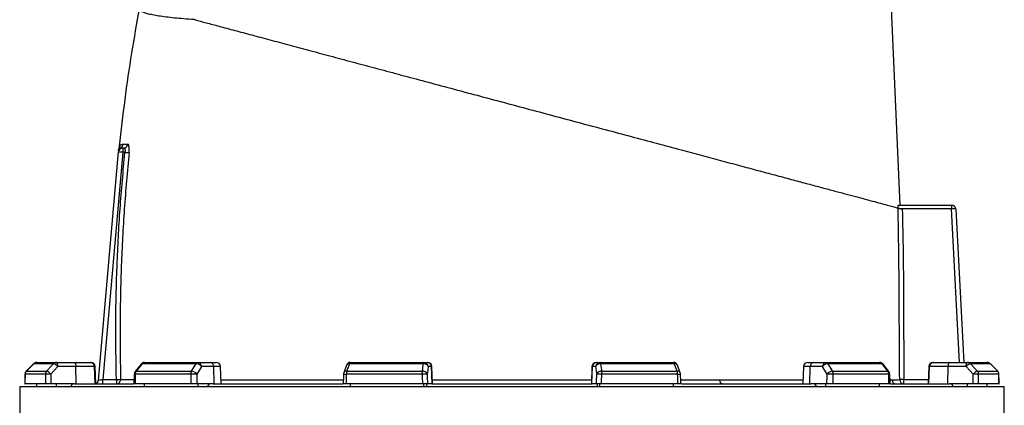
# Model space of a CAD drawing. Header units: millimetres. Extents: x 1536 to 5315, y 842 to 6038.
# Tile 17 of 18: x 3698 to 5074, y 4598 to 5137. Entities that reach past the tile are written whole.
import ezdxf

# ---------------------------------------------------------------- set-up
doc = ezdxf.new("R2010")
doc.units = ezdxf.units.MM
doc.header["$LTSCALE"] = 2

msp = doc.modelspace()

# ---------------------------------------------------------------- linework, layer by layer
at = {"color": 7, "linetype": 'Continuous', "lineweight": 25}
for p, q in [((4928.2, 4877.8), (4915.9, 5153.6)), ((3836.6, 4958.5), (3836.6, 4958.5)), ((3841.8, 4957.8), (3841.8, 4951.8)), ((3841.8, 4957.8), (3843.2, 4957.8)), ((3807.9, 4633.2), (3835.8, 4952.3)), ((3841.8, 4951.8), (3814, 4633.8)), ((3844.8, 4951.8), (3841.8, 4951.8)), ((4925.8, 4877.8), (5000, 4877.8)), ((5000, 4872.8), (4929.4, 4872.8)), ((5000, 4877.8), (5000, 4872.8)), ((5000, 4877.8), (5000, 4877.8)), ((5006, 4872.1), (5017.3, 4657.8)), ((3717.2, 4656), (3706.9, 4645.5)), ((3745, 4656), (3717.3, 4656)), ((3721.5, 4657.8), (3749, 4657.8)), ((3749, 4657.8), (3774.2, 4657.8)), ((3776.3, 4652), (3751, 4652)), ((3774.2, 4657.8), (3796.3, 4657.8)), ((3776.6, 4627.8), (3776.3, 4652)), ((3802.2, 4652), (3776.3, 4652)), ((3796.3, 4657.8), (3797.3, 4657.8)), ((3803, 4627.8), (3802.2, 4652)), ((3804.1, 4627.8), (3803.3, 4652)), ((3867.3, 4655.5), (3859, 4645)), ((3944.3, 4656), (3868.8, 4656)), ((3872, 4657.8), (3947.1, 4657.8)), ((3947.1, 4657.8), (3964.4, 4657.8)), ((3969, 4652), (3951.7, 4652)), ((3964.4, 4657.8), (3972.4, 4657.8)), ((3969.6, 4627.8), (3969, 4652)), ((3979.2, 4627.8), (3978.4, 4652)), ((4154.5, 4653.9), (4150.6, 4643.4)), ((4261.9, 4656), (4158.7, 4656)), ((4160.1, 4657.8), (4262.7, 4657.8)), ((4262.7, 4657.8), (4267.4, 4657.8)), ((4267.4, 4657.8), (4267.9, 4657.8)), ((4273.3, 4652), (4268.6, 4652)), ((4274.1, 4627.8), (4273.3, 4652)), ((4274.7, 4627.8), (4273.9, 4652)), ((4497.5, 4652), (4496.7, 4627.8)), ((4497.3, 4627.8), (4498.2, 4652)), ((4502.8, 4652), (4498.2, 4652)), ((4503.5, 4657.8), (4504.1, 4657.8)), ((4504.1, 4657.8), (4508.7, 4657.8)), ((4508.7, 4657.8), (4611.3, 4657.8)), ((4612.7, 4656), (4509.5, 4656)), ((4620.9, 4643.4), (4616.9, 4653.9)), ((4793.1, 4652), (4792.2, 4627.8)), ((4799.1, 4657.8), (4807.1, 4657.8)), ((4801.9, 4627.8), (4802.5, 4652)), ((4819.8, 4652), (4802.5, 4652)), ((4807.1, 4657.8), (4824.4, 4657.8)), ((4824.4, 4657.8), (4899.5, 4657.8)), ((4902.7, 4656), (4827.1, 4656)), ((4912.4, 4645), (4904.2, 4655.5)), ((4968.1, 4652), (4967.3, 4627.8)), ((4968.4, 4627.8), (4969.3, 4652)), ((4995.2, 4652), (4969.3, 4652)), ((4974.1, 4657.8), (4975.2, 4657.8)), ((4975.2, 4657.8), (4997.2, 4657.8)), ((4994.9, 4627.8), (4995.2, 4652)), ((5020.4, 4652), (4995.2, 4652)), ((4997.2, 4657.8), (5022.5, 4657.8)), ((5022.5, 4657.8), (5049.9, 4657.8)), ((5054.1, 4656), (5026.5, 4656)), ((5064.6, 4645.5), (5054.2, 4656)), ((5064.6, 4645.5), (5054.2, 4656)), ((3733.6, 4641.3), (3705.2, 4641.3)), ((3706.9, 4645.5), (3735.3, 4645.5)), ((3936.7, 4641.3), (3859.2, 4641.3)), ((3860.5, 4645.5), (3937.9, 4645.5)), ((4260.2, 4641.3), (4154.2, 4641.3)), ((4154.8, 4645.5), (4260.5, 4645.5)), ((4511, 4645.5), (4616.7, 4645.5)), ((4617.3, 4641.3), (4511.3, 4641.3)), ((4833.6, 4645.5), (4911, 4645.5)), ((4912.3, 4641.3), (4834.7, 4641.3)), ((5036.2, 4645.5), (5064.5, 4645.5)), ((5066.2, 4641.3), (5037.8, 4641.3)), ((3697.7, 4623.8), (3697.7, 4219.7)), ((5073.7, 4623.8), (3697.7, 4623.8)), ((3733.8, 4627.8), (3705.1, 4627.8)), ((3721.5, 4623.8), (3721.5, 4627.8)), ((3774.3, 4627.8), (3741.5, 4627.8)), ((3749, 4623.8), (3749, 4627.8)), ((3768.3, 4623.8), (3772, 4627.8)), ((3774.3, 4627.8), (3856.6, 4627.8)), ((3814, 4627.8), (3814, 4633.8)), ((3814, 4633.8), (3832.9, 4633.8)), ((3832.9, 4633.8), (3832.9, 4627.8)), ((3937.1, 4627.8), (3858.8, 4627.8)), ((3872, 4623.8), (3872, 4627.8)), ((3968.1, 4627.8), (3945.6, 4627.8)), ((3947.1, 4623.8), (3947.1, 4627.8)), ((3960.3, 4623.8), (3962.8, 4627.8)), ((3968.1, 4627.8), (4149.1, 4627.8)), ((4260.6, 4627.8), (4153.8, 4627.8)), ((4160.1, 4623.8), (4160.1, 4627.8)), ((4262.7, 4623.8), (4262.7, 4627.8)), ((4266.3, 4623.8), (4267, 4627.8)), ((4273.7, 4627.8), (4267.6, 4627.8)), ((4273.7, 4627.8), (4497.7, 4627.8)), ((4503.8, 4627.8), (4497.7, 4627.8)), ((4504.5, 4627.8), (4505.2, 4623.8)), ((4508.7, 4623.8), (4508.7, 4627.8)), ((4617.7, 4627.8), (4510.8, 4627.8)), ((4611.3, 4623.8), (4611.3, 4627.8)), ((4622.5, 4627.8), (4803.4, 4627.8)), ((4825.9, 4627.8), (4803.4, 4627.8)), ((4808.6, 4627.8), (4811.2, 4623.8)), ((4824.4, 4623.8), (4824.4, 4627.8)), ((4912.6, 4627.8), (4834.4, 4627.8)), ((4899.5, 4623.8), (4899.5, 4627.8)), ((4914.8, 4627.8), (4997.1, 4627.8)), ((4933.5, 4627.8), (4933.5, 4633.8)), ((5030, 4627.8), (4997.1, 4627.8)), ((4999.4, 4627.8), (5003.2, 4623.8)), ((5022.5, 4623.8), (5022.5, 4627.8)), ((5066.3, 4627.8), (5037.7, 4627.8)), ((5049.9, 4623.8), (5049.9, 4627.8)), ((5073.7, 2373.8), (5073.7, 4623.8))]:
    msp.add_line(p, q, dxfattribs=at)
at = {"color": 8, "linetype": 'Continuous', "lineweight": 25}
for p, q in [((5011.2, 4657.8), (5000, 4872.8)), ((3717.2, 4656), (3717.3, 4656)), ((3803.3, 4652), (3802.2, 4652)), ((3978.4, 4652), (3969, 4652)), ((4273.9, 4652), (4273.3, 4652)), ((4498.2, 4652), (4497.5, 4652)), ((4802.5, 4652), (4793.1, 4652)), ((4969.3, 4652), (4968.1, 4652)), ((5054.1, 4656), (5054.2, 4656)), ((3705.1, 4641.3), (3705.2, 4641.3)), ((3706.8, 4645.5), (3706.9, 4645.5)), ((5064.5, 4645.5), (5064.6, 4645.5)), ((5066.2, 4641.3), (5066.3, 4641.3)), ((4913.9, 4633.5), (4916.8, 4633.6)), ((4933.5, 4633.8), (4967.5, 4633.8))]:
    msp.add_line(p, q, dxfattribs=at)
at = {"color": 7, "linetype": 'Continuous', "lineweight": 25, "flags": 128}
for points in [[(3841.8, 4951.8), (3840.6, 4951.9), (3839.5, 4952), (3838.5, 4952.1), (3837.6, 4952.1), (3836.8, 4952.2), (3836.3, 4952.2), (3835.9, 4952.3), (3835.8, 4952.3)], [(3844.8, 4951.8), (3845.8, 4951.7), (3846.7, 4951.6), (3847.6, 4951.5), (3848.5, 4951.4), (3849.2, 4951.3), (3849.8, 4951.3), (3850.3, 4951.2), (3850.6, 4951.2)], [(5000.3, 4872.8), (5000.1, 4872.8), (5000, 4872.8)], [(3717.3, 4656), (3708.9, 4647.5), (3706.9, 4645.5)], [(3735.3, 4645.5), (3743.1, 4654), (3745, 4656)], [(3751, 4652), (3746.1, 4646.6), (3741.3, 4641.5)], [(3751, 4652), (3751, 4653.1), (3750.9, 4654.2), (3750.7, 4655.2), (3750.4, 4656.1), (3750.1, 4656.8), (3749.8, 4657.3), (3749.4, 4657.7), (3749, 4657.8)], [(3774.2, 4657.8), (3774.6, 4657.7), (3775, 4657.3), (3775.4, 4656.8), (3775.7, 4656.1), (3775.9, 4655.2), (3776.1, 4654.2), (3776.2, 4653.1), (3776.3, 4652)], [(3868.8, 4656), (3862.1, 4647.5), (3860.5, 4645.5)], [(3937.9, 4645.5), (3943.1, 4654), (3944.3, 4656)], [(3951.7, 4652), (3948.4, 4646.6), (3945.2, 4641.5)], [(4158.7, 4656), (4155.5, 4647.5), (4154.8, 4645.5)], [(4260.5, 4645.5), (4261.7, 4654), (4261.9, 4656)], [(4261.9, 4656), (4262, 4656.4), (4262.1, 4656.8), (4262.2, 4657.1), (4262.3, 4657.3), (4262.4, 4657.5), (4262.5, 4657.6), (4262.6, 4657.7), (4262.7, 4657.8)], [(4268.6, 4652), (4267.9, 4646.6), (4267.2, 4641.5)], [(4504.3, 4641.5), (4503.6, 4646.6), (4502.8, 4652)], [(4509.5, 4656), (4509.4, 4656.4), (4509.3, 4656.8), (4509.2, 4657.1), (4509.1, 4657.3), (4509, 4657.5), (4508.9, 4657.6), (4508.8, 4657.7), (4508.7, 4657.8)], [(4509.5, 4656), (4510.7, 4647.5), (4511, 4645.5)], [(4616.7, 4645.5), (4613.5, 4654), (4612.7, 4656)], [(4826.2, 4641.5), (4823.1, 4646.6), (4819.8, 4652)], [(4827.1, 4656), (4832.3, 4647.5), (4833.6, 4645.5)], [(4911, 4645.5), (4904.3, 4654), (4902.7, 4656)], [(4997.2, 4657.8), (4996.8, 4657.7), (4996.4, 4657.3), (4996.1, 4656.8), (4995.8, 4656.1), (4995.5, 4655.2), (4995.3, 4654.2), (4995.2, 4653.1), (4995.2, 4652)], [(5020.4, 4652), (5020.5, 4653.1), (5020.6, 4654.2), (5020.8, 4655.2), (5021, 4656.1), (5021.3, 4656.8), (5021.7, 4657.3), (5022.1, 4657.7), (5022.5, 4657.8)], [(5030.1, 4641.5), (5025.4, 4646.6), (5020.4, 4652)], [(5026.5, 4656), (5034.3, 4647.5), (5036.2, 4645.5)], [(5064.5, 4645.5), (5056.1, 4654), (5054.1, 4656)], [(3705.1, 4641.3), (3705.1, 4637.9), (3705, 4627.5)], [(3857.7, 4641.4), (3857.6, 4638), (3857.4, 4627.6)], [(4150.2, 4641.5), (4150.1, 4638), (4149.8, 4627.7)], [(4621.7, 4627.7), (4621.6, 4631.1), (4621.2, 4641.5)], [(4914, 4627.6), (4914, 4631.1), (4913.7, 4641.4)], [(5066.4, 4627.5), (5066.4, 4631), (5066.3, 4641.3)], [(3807.9, 4633.2), (3808, 4633.3), (3808.4, 4633.3), (3808.9, 4633.3), (3809.7, 4633.4), (3810.6, 4633.5), (3811.6, 4633.6), (3812.8, 4633.7), (3814, 4633.8)], [(3832.9, 4633.8), (3833.9, 4633.8), (3834.9, 4633.8), (3835.8, 4633.8), (3836.6, 4633.9), (3837.4, 4633.9), (3838, 4633.9), (3838.4, 4633.9), (3838.7, 4633.9)], [(4679.4, 4627.8), (4678.8, 4627.9), (4678.3, 4628.2), (4677.8, 4628.7), (4677.3, 4629.4), (4676.9, 4630.2), (4676.6, 4631.2), (4676.4, 4632.2), (4676.3, 4633.3)], [(4933.5, 4633.8), (4932.4, 4633.8), (4931.3, 4633.7), (4930.3, 4633.7), (4929.4, 4633.7), (4928.7, 4633.7), (4928.1, 4633.7), (4927.7, 4633.7), (4927.5, 4633.7)]]:
    msp.add_lwpolyline(points, dxfattribs=at)
at = {"color": 7, "linetype": 'Continuous', "lineweight": 25}
for centre, radius, start, end in [((3841.8, 4951.8), 6, 90, 175), ((3841.9, 4953.2), 5.98, 117.8083, 174.9715), ((3842.2, 4956.3), 6, 158.5309, 174.9826), ((3836.2, 4963.7), 6, 298.5985, 354.2327), ((3843.2, 4963.7), 5.91, 270.5896, 354.8844), ((4976.3, 4874), 24.1, 357.0427, 8.957), ((5000, 4871.8), 6, 3, 90), ((3721.5, 4651.8), 6, 90, 135.2531), ((3721.5, 4651.9), 5.85, 90.0801, 135.6074), ((3749, 4652.3), 5.5, 90.3135, 137.132), ((3741.7, 4644.5), 12, 38.689, 73.934), ((3796.2, 4651.8), 5.95, 1.576, 89.6089), ((3797.3, 4651.8), 6, 2, 90), ((3872, 4651.8), 6, 90, 141.7354), ((3872.1, 4653.7), 4.11, 91.9988, 145.1527), ((3947.3, 4654.4), 3.41, 93.8775, 151.1911), ((3943.9, 4646.6), 9.46, 34.935, 87.5454), ((3946.3, 4652.4), 5.38, 355.0818, 81.7667), ((3963.6, 4652.4), 5.38, 355.0822, 81.7663), ((3972.4, 4651.8), 6, 2, 90), ((4160.1, 4651.8), 6, 90, 159.4465), ((4160.8, 4655.8), 2.12, 108.9681, 173.2798), ((4262.6, 4649.6), 6.42, 21.4817, 96.258), ((4262.7, 4651.8), 5.95, 1.5449, 89.5796), ((4267.3, 4651.8), 5.95, 1.5448, 89.5797), ((4267.9, 4651.8), 6, 2, 90), ((4503.5, 4651.8), 6, 90, 178), ((4504.1, 4651.8), 5.95, 90.4203, 178.4552), ((4508.8, 4651.8), 5.95, 90.4204, 178.4551), ((4508.8, 4649.6), 6.42, 83.742, 158.5183), ((4611.3, 4651.8), 6, 20.5535, 90), ((4610.6, 4655.8), 2.12, 6.7202, 71.0319), ((4799.1, 4651.8), 6, 90, 178), ((4807.9, 4652.4), 5.38, 98.2337, 184.9178), ((4825.1, 4652.4), 5.38, 98.2333, 184.9182), ((4827.5, 4646.6), 9.46, 92.4546, 145.065), ((4824.1, 4654.4), 3.41, 28.8089, 86.1225), ((4899.5, 4651.8), 6, 38.2646, 90), ((4899.3, 4653.7), 4.11, 34.8473, 88.0012), ((4974.1, 4651.8), 6, 90, 178), ((4975.2, 4651.8), 5.95, 90.3911, 178.424), ((5029.8, 4644.5), 12, 106.066, 141.311), ((5022.4, 4652.3), 5.5, 42.868, 89.6865), ((5049.9, 4651.8), 6, 44.7469, 90), ((5049.9, 4651.9), 5.85, 44.3926, 89.9199), ((3711.1, 4641.3), 6, 135.2539, 179.637), ((3711.3, 4641.3), 6.05, 135.5949, 180.0797), ((3739.8, 4641.3), 6.19, 137.0874, 180.2677), ((3740.4, 4533.3), 108.1, 89.5139, 93.5985), ((3731.9, 4634), 12, 38.6975, 73.9141), ((3863.7, 4641.3), 6, 141.7362, 178.702), ((3866.2, 4641.4), 7.05, 144.127, 180.8847), ((3944.6, 4641.4), 7.91, 148.8265, 181.0873), ((3946.3, 4424.9), 216.6, 90.2901, 92.5359), ((3937.5, 4636.1), 9.46, 34.9377, 87.5257), ((4156.2, 4641.3), 6, 159.447, 178.1151), ((4168.1, 4641.5), 13.9, 163.2745, 180.9453), ((4285.2, 4641.5), 25.1, 170.8313, 180.5732), ((4275.7, 4239), 402.6, 91.2165, 92.2123), ((4261.2, 4639.1), 6.42, 21.4784, 96.2373), ((4510.3, 4639.1), 6.42, 83.7627, 158.5216), ((4495.7, 4239), 402.6, 87.7877, 88.7835), ((4486.2, 4641.5), 25.1, 359.4268, 9.1687), ((4603.3, 4641.5), 13.9, 359.0547, 16.7255), ((4615.2, 4641.3), 6, 1.8849, 20.553), ((4834, 4636.1), 9.46, 92.4743, 145.0623), ((4825.1, 4424.9), 216.6, 87.4641, 89.7099), ((4826.8, 4641.4), 7.91, 358.9127, 31.1735), ((4905.2, 4641.4), 7.05, 359.1153, 35.873), ((4907.7, 4641.3), 6, 1.298, 38.2638), ((5039.5, 4634), 12, 106.0859, 141.3025), ((5031.1, 4533.3), 108.1, 86.4015, 90.4861), ((5031.7, 4641.3), 6.19, 359.7323, 42.9126), ((5060.2, 4641.3), 6.05, 359.9203, 44.4051), ((5060.3, 4641.3), 6, 0.363, 44.7461), ((3801.9, 4633.8), 6, 291.7342, 355), ((3832.8, 4633.7), 5.93, 270.7162, 2.0907), ((4922.8, 4633.7), 5.94, 181.3735, 269.4852), ((4933.5, 4633.8), 5.99, 180.3656, 269.9069)]:
    msp.add_arc(centre, radius, start, end, dxfattribs=at)
at = {"color": 8, "linetype": 'Continuous', "lineweight": 25}
for centre, radius, start, end in [((3868.5, 4654.3), 1.71, 82.1189, 137.0135), ((4158.1, 4652), 4.07, 81.5817, 152.4101), ((4613.3, 4652), 4.07, 27.5622, 98.421), ((4902.9, 4654.3), 1.71, 42.9908, 97.8782), ((3859, 4647.7), 6.41, 258.1365, 271.0274), ((3860.3, 4643.8), 1.71, 82.1788, 136.9507), ((4156, 4718.1), 76.8, 265.6777, 268.6564), ((4154.2, 4641.5), 4.07, 81.6225, 152.311), ((4617.3, 4641.5), 4.07, 27.689, 98.3775), ((4616.7, 4693), 51.7, 270.6189, 275.047), ((4911.2, 4643.8), 1.71, 43.0493, 97.8212), ((4912.4, 4647.7), 6.41, 268.9726, 281.8635)]:
    msp.add_arc(centre, radius, start, end, dxfattribs=at)
at = {"color": 7, "linetype": 'Continuous', "lineweight": 25}
for centre, major_axis, ratio, start_param, end_param in [((5000, 4871.8), (5.99, 0.31), 0.166667, 0, 1.518436), ((4385.7, 4485.8), (120.3, 19644.5), 0.03469, 1.563096, 1.563784), ((4385.7, 4485.8), (-236.9, 19644.5), 0.033097, 1.562485, 1.563173), ((4387.8, 4486.1), (-234.9, 19644.5), 0.03281, 1.562491, 1.56319), ((4385.7, 4485.8), (445.1, 19644.5), 0.026971, 1.563495, 1.564183), ((4385.7, 4485.8), (-530.4, 19644.5), 0.022626, 1.562273, 1.562961), ((4390.3, 4486.1), (-525.8, 19644.5), 0.022431, 1.562283, 1.562982), ((4385.7, 4485.8), (650.4, 19644.5), 0.012035, 1.563282, 1.56397), ((4385.7, 4485.8), (-681.5, 19644.5), 0.00611, 1.562672, 1.56336), ((4391.6, 4486.1), (-675.6, 19644.5), 0.006057, 1.562675, 1.563374), ((4379.8, 4486.1), (675.6, 19644.5), 0.006057, 4.719811, 4.72051), ((4385.7, 4485.8), (681.5, 19644.5), 0.00611, 4.719826, 4.720514), ((4385.7, 4485.8), (-650.4, 19644.5), 0.012035, 4.719215, 4.719903), ((4381.1, 4486.1), (525.8, 19644.5), 0.022431, 4.720203, 4.720902), ((4385.7, 4485.8), (530.4, 19644.5), 0.022626, 4.720224, 4.720912), ((4385.7, 4485.8), (-445.1, 19644.5), 0.026971, 4.719002, 4.71969), ((4383.7, 4486.1), (234.9, 19644.5), 0.03281, 4.719995, 4.720694), ((4385.7, 4485.8), (236.9, 19644.5), 0.033097, 4.720013, 4.720701), ((4385.7, 4485.8), (-120.3, 19644.5), 0.03469, 4.719401, 4.720089)]:
    msp.add_ellipse(centre, major_axis=major_axis, ratio=ratio, start_param=start_param, end_param=end_param, dxfattribs=at)
for points, knots in [([(3864.8, 5152.8), (3861.1, 5132.2), (3853.6, 5089.9), (3844.2, 5025.6), (3839.4, 4981.9), (3836.9, 4960.1)], [0, 0, 0, 0, 0.32309, 0.662083, 1, 1, 1, 1]), ([(3942.2, 5137.3), (3941.9, 5137.3), (3936.7, 5137.7), (3926.8, 5138.4), (3913.8, 5139.6), (3902.1, 5140.9), (3891.9, 5142.4), (3883.2, 5143.9), (3876.1, 5145.5), (3870.8, 5147.2), (3867.1, 5149), (3864.9, 5150.9), (3864.8, 5152.2), (3864.8, 5152.8)], [0, 0, 0, 0, 0.004301, 0.102556, 0.200887, 0.299141, 0.400327, 0.501599, 0.602786, 0.701453, 0.80012, 0.90006, 1, 1, 1, 1]), ([(3942.2, 5137.3), (3947.5, 5135.8), (3958.2, 5133), (3976.9, 5128), (3998, 5122.3), (4021.7, 5116), (4046.9, 5109.2), (4073.5, 5102.1), (4101.6, 5094.6), (4131.2, 5086.6), (4162.1, 5078.3), (4194.1, 5069.8), (4226.8, 5061), (4260.7, 5051.9), (4295.9, 5042.5), (4332.3, 5032.7), (4369, 5022.9), (4405.8, 5013.1), (4442.6, 5003.2), (4479.5, 4993.3), (4516.2, 4983.5), (4552.4, 4973.8), (4587.9, 4964.3), (4620.5, 4955.5), (4650.3, 4947.5), (4677.4, 4940.3), (4703.7, 4933.2), (4729, 4926.4), (4753.2, 4920), (4775.9, 4913.9), (4797, 4908.2), (4816.6, 4903), (4834.8, 4898.1), (4851.4, 4893.7), (4866.4, 4889.6), (4880.1, 4886), (4892.4, 4882.7), (4903.4, 4879.7), (4912.5, 4877.3), (4919.8, 4875.3), (4923.5, 4874.3), (4925, 4873.9), (4925.2, 4873.9)], [0, 0, 0, 0, 0.02258, 0.045159, 0.070938, 0.096799, 0.122692, 0.148559, 0.174342, 0.200844, 0.227426, 0.254038, 0.280626, 0.307132, 0.335211, 0.363383, 0.391585, 0.419755, 0.447831, 0.476364, 0.504994, 0.533658, 0.562291, 0.590825, 0.614505, 0.638267, 0.662065, 0.685853, 0.709594, 0.73326, 0.756329, 0.779486, 0.80269, 0.825897, 0.849059, 0.872131, 0.897045, 0.922026, 0.947022, 0.971989, 0.99689, 1, 1, 1, 1]), ([(3835.9, 4953.7), (3836, 4954.2), (3836, 4955.1), (3836.1, 4956), (3836.2, 4956.8), (3836.2, 4956.7), (3836.2, 4956.7)], [0, 0, 0, 0, 0.281589, 0.570848, 0.850152, 1, 1, 1, 1]), ([(3836.9, 4960.1), (3836.9, 4959.9), (3836.9, 4959.4), (3836.7, 4958.8), (3836.6, 4958.5), (3836.6, 4958.5)], [0, 0, 0, 0, 0.3668637, 0.8669925, 1, 1, 1, 1]), ([(3839.1, 4958.5), (3839.3, 4958.4), (3840, 4958), (3841, 4957.8), (3841.8, 4957.8)], [0, 0, 0, 0, 0.265989, 1, 1, 1, 1]), ([(3842.2, 4963.1), (3843.2, 4963.1), (3845.1, 4963.1), (3847.7, 4963.1), (3849.1, 4963.2)], [0, 0, 0, 0, 0.499638, 1, 1, 1, 1]), ([(3843.2, 4957.8), (3843.5, 4957.7), (3844.1, 4957.6), (3844.7, 4956.5), (3845, 4955), (3845, 4953.3), (3844.8, 4952.2), (3844.8, 4951.8)], [0, 0, 0, 0, 0.226142, 0.44718, 0.658822, 0.863143, 1, 1, 1, 1]), ([(3850.6, 4951.2), (3850.6, 4952.1), (3850.8, 4954.2), (3850.8, 4957.6), (3850.5, 4960.7), (3849.9, 4962.8), (3849.3, 4963), (3849.1, 4963.2)], [0, 0, 0, 0, 0.13951, 0.349184, 0.563813, 0.782195, 1, 1, 1, 1]), ([(3832.9, 4633.8), (3832.4, 4660.4), (3831.5, 4713.6), (3833.5, 4793.3), (3837.5, 4872.7), (3842.4, 4925.4), (3844.8, 4951.8)], [0, 0, 0, 0, 0.2507358, 0.5017235, 0.7507398, 1, 1, 1, 1]), ([(3850.6, 4951.2), (3848.2, 4924.9), (3843.4, 4872.4), (3839.6, 4798.5), (3838, 4735), (3837.8, 4681.8), (3838.4, 4649.9), (3838.7, 4633.9)], [0, 0, 0, 0, 0.249017, 0.498276, 0.698399, 0.849172, 1, 1, 1, 1]), ([(4927.5, 4633.7), (4927.4, 4653.7), (4927.2, 4673.7), (4927.1, 4703.8), (4927, 4713.8), (4926.9, 4733.8), (4926.9, 4743.8), (4926.6, 4793.8), (4926.1, 4833.9), (4925.2, 4873.9)], [0, 0, 0, 0, 0.25, 0.25, 0.375, 0.375, 0.5, 0.5, 1, 1, 1, 1]), ([(4925.2, 4873.9), (4925.3, 4873.9), (4925.3, 4873.8), (4925.6, 4873.8), (4925.7, 4873.7), (4926, 4873.7), (4926.2, 4873.6), (4926.7, 4873.5), (4927, 4873.4), (4927.5, 4873.3), (4927.8, 4873.2), (4928.4, 4873), (4928.8, 4872.9), (4929.4, 4872.7), (4929.8, 4872.7), (4930.5, 4872.5), (4930.9, 4872.4), (4931.2, 4872.3)], [0, 0, 0, 0, 0.125, 0.125, 0.25, 0.25, 0.375, 0.375, 0.5, 0.5, 0.625, 0.625, 0.75, 0.75, 0.875, 0.875, 1, 1, 1, 1]), ([(4925.5, 4873.8), (4925.5, 4874.4), (4925.5, 4874.9), (4925.5, 4875.9), (4925.5, 4876.3), (4925.6, 4877), (4925.6, 4877.3), (4925.7, 4877.7), (4925.8, 4877.8), (4925.8, 4877.8)], [0, 0, 0, 0, 0.25, 0.25, 0.5, 0.5, 0.75, 0.75, 1, 1, 1, 1]), ([(4931.2, 4872.3), (4932.1, 4832.5), (4932.6, 4792.8), (4932.9, 4748.1), (4932.9, 4743.1), (4932.9, 4733.1), (4932.9, 4728.2), (4933, 4713.3), (4933, 4703.3), (4933.2, 4673.5), (4933.3, 4653.6), (4933.5, 4633.8)], [0, 0, 0, 0, 0.5, 0.5, 0.5625, 0.5625, 0.625, 0.625, 0.75, 0.75, 1, 1, 1, 1]), ([(3741.5, 4627.8), (3740.8, 4627.8), (3739.5, 4627.8), (3737.5, 4627.8), (3735.7, 4627.8), (3734.4, 4627.8), (3733.9, 4627.8), (3733.8, 4627.8)], [0, 0, 0, 0, 0.213554, 0.427098, 0.640706, 0.854434, 1, 1, 1, 1]), ([(3858.8, 4627.8), (3858.5, 4627.8), (3857.7, 4627.8), (3857.3, 4627.8), (3857.4, 4627.8), (3857.4, 4627.8)], [0, 0, 0, 0, 0.478506, 0.957008, 1, 1, 1, 1]), ([(3945.6, 4627.8), (3945.3, 4627.8), (3945, 4627.8), (3944.4, 4627.8), (3944.1, 4627.8), (3943.4, 4627.8), (3943, 4627.8), (3942.3, 4627.8), (3941.9, 4627.8), (3941.1, 4627.8), (3940.7, 4627.8), (3939.9, 4627.8), (3939.5, 4627.8), (3938.8, 4627.8), (3938.4, 4627.8), (3937.7, 4627.8), (3937.4, 4627.8), (3937.1, 4627.8)], [0, 0, 0, 0, 0.125, 0.125, 0.25, 0.25, 0.375, 0.375, 0.5, 0.5, 0.625, 0.625, 0.75, 0.75, 0.875, 0.875, 1, 1, 1, 1]), ([(4153.8, 4627.8), (4153.1, 4627.8), (4151.9, 4627.8), (4150.6, 4627.8), (4149.8, 4627.8), (4149.8, 4627.8), (4149.8, 4627.8)], [0, 0, 0, 0, 0.274611, 0.549233, 0.823776, 1, 1, 1, 1]), ([(4267.6, 4627.8), (4267.6, 4627.8), (4267.5, 4627.8), (4267.2, 4627.8), (4267, 4627.8), (4266.6, 4627.8), (4266.3, 4627.8), (4265.8, 4627.8), (4265.5, 4627.8), (4264.8, 4627.8), (4264.5, 4627.8), (4263.8, 4627.8), (4263.4, 4627.8), (4262.6, 4627.8), (4262.2, 4627.8), (4261.4, 4627.8), (4261, 4627.8), (4260.6, 4627.8)], [0, 0, 0, 0, 0.125, 0.125, 0.25, 0.25, 0.375, 0.375, 0.5, 0.5, 0.625, 0.625, 0.75, 0.75, 0.875, 0.875, 1, 1, 1, 1]), ([(4510.8, 4627.8), (4510.4, 4627.8), (4510, 4627.8), (4509.2, 4627.8), (4508.8, 4627.8), (4508.1, 4627.8), (4507.7, 4627.8), (4507, 4627.8), (4506.6, 4627.8), (4506, 4627.8), (4505.7, 4627.8), (4505.1, 4627.8), (4504.9, 4627.8), (4504.5, 4627.8), (4504.3, 4627.8), (4504, 4627.8), (4503.9, 4627.8), (4503.8, 4627.8)], [0, 0, 0, 0, 0.125, 0.125, 0.25, 0.25, 0.375, 0.375, 0.5, 0.5, 0.625, 0.625, 0.75, 0.75, 0.875, 0.875, 1, 1, 1, 1]), ([(4621.7, 4627.8), (4621.6, 4627.8), (4621.5, 4627.8), (4620.5, 4627.8), (4619.2, 4627.8), (4618.1, 4627.8), (4617.7, 4627.8)], [0, 0, 0, 0, 0.264685, 0.538849, 0.813168, 1, 1, 1, 1]), ([(4834.4, 4627.8), (4834, 4627.8), (4833.7, 4627.8), (4833, 4627.8), (4832.7, 4627.8), (4831.9, 4627.8), (4831.5, 4627.8), (4830.8, 4627.8), (4830.4, 4627.8), (4829.6, 4627.8), (4829.2, 4627.8), (4828.4, 4627.8), (4828.1, 4627.8), (4827.4, 4627.8), (4827, 4627.8), (4826.4, 4627.8), (4826.1, 4627.8), (4825.9, 4627.8)], [0, 0, 0, 0, 0.125, 0.125, 0.25, 0.25, 0.375, 0.375, 0.5, 0.5, 0.625, 0.625, 0.75, 0.75, 0.875, 0.875, 1, 1, 1, 1]), ([(4914, 4627.8), (4914, 4627.8), (4914, 4627.8), (4913.5, 4627.8), (4912.9, 4627.8), (4912.6, 4627.8)], [0, 0, 0, 0, 0.196903, 0.674629, 1, 1, 1, 1]), ([(4916.8, 4633.6), (4919.3, 4633.6), (4923.9, 4633.6), (4926.4, 4633.7), (4927.5, 4633.7)], [0, 0, 0, 0, 0.537274, 1, 1, 1, 1]), ([(5037.7, 4627.8), (5037.4, 4627.8), (5036.8, 4627.8), (5035.2, 4627.8), (5033.3, 4627.8), (5031.5, 4627.8), (5030.4, 4627.8), (5030, 4627.8)], [0, 0, 0, 0, 0.213873, 0.427754, 0.641574, 0.855265, 1, 1, 1, 1])]:
    msp.add_open_spline(points, degree=3, knots=knots, dxfattribs=at)
at = {"color": 8, "linetype": 'Continuous', "lineweight": 25}
for points, knots in [([(3836.6, 4958.5), (3836.6, 4958.4), (3836.5, 4958.3), (3837.2, 4959.1), (3838.5, 4958.7), (3839.1, 4958.5)], [0, 0, 0, 0, 0.07542, 0.537788, 1, 1, 1, 1]), ([(3837, 4960.1), (3837, 4960), (3836.9, 4959.8), (3837.3, 4960.6), (3838.2, 4961.7), (3839.8, 4962.9), (3841.5, 4963.1), (3842.2, 4963.1)], [0, 0, 0, 0, 0.08429, 0.261318, 0.438385, 0.793343, 1, 1, 1, 1]), ([(3838.7, 4633.9), (3840.4, 4633.9), (3843.6, 4633.9), (3849.7, 4633.9), (3854.3, 4633.9), (3857.2, 4633.9), (3857.6, 4633.9)], [0, 0, 0, 0, 0.316506, 0.633486, 0.959278, 1, 1, 1, 1]), ([(3979, 4633.6), (3979.6, 4633.6), (3986.8, 4633.5), (4001.5, 4633.5), (4023.3, 4633.5), (4046.7, 4633.5), (4071.5, 4633.4), (4097.8, 4633.4), (4123.9, 4633.4), (4141.6, 4633.4), (4149.9, 4633.4)], [0, 0, 0, 0, 0.013294, 0.150739, 0.289696, 0.428654, 0.575331, 0.722121, 0.868798, 1, 1, 1, 1]), ([(4274.6, 4633.3), (4284.3, 4633.3), (4304.6, 4633.3), (4335.7, 4633.3), (4367.6, 4633.3), (4399.3, 4633.3), (4430.6, 4633.3), (4461.5, 4633.3), (4483.6, 4633.3), (4495.3, 4633.3), (4496.9, 4633.3)], [0, 0, 0, 0, 0.133445, 0.276258, 0.419188, 0.562001, 0.700662, 0.83943, 0.97809, 1, 1, 1, 1]), ([(4621.5, 4633.3), (4627.4, 4633.3), (4639.3, 4633.3), (4657.6, 4633.3), (4669.8, 4633.3), (4676.3, 4633.3)], [0, 0, 0, 0, 0.313703, 0.636556, 1, 1, 1, 1]), ([(4676.3, 4633.3), (4686.2, 4633.3), (4705.9, 4633.3), (4733.8, 4633.4), (4760.3, 4633.4), (4779.9, 4633.4), (4790, 4633.4), (4792.4, 4633.4)], [0, 0, 0, 0, 0.230893, 0.462576, 0.694523, 0.9262, 1, 1, 1, 1])]:
    msp.add_open_spline(points, degree=3, knots=knots, dxfattribs=at)

doc.saveas('drawing.dxf')
